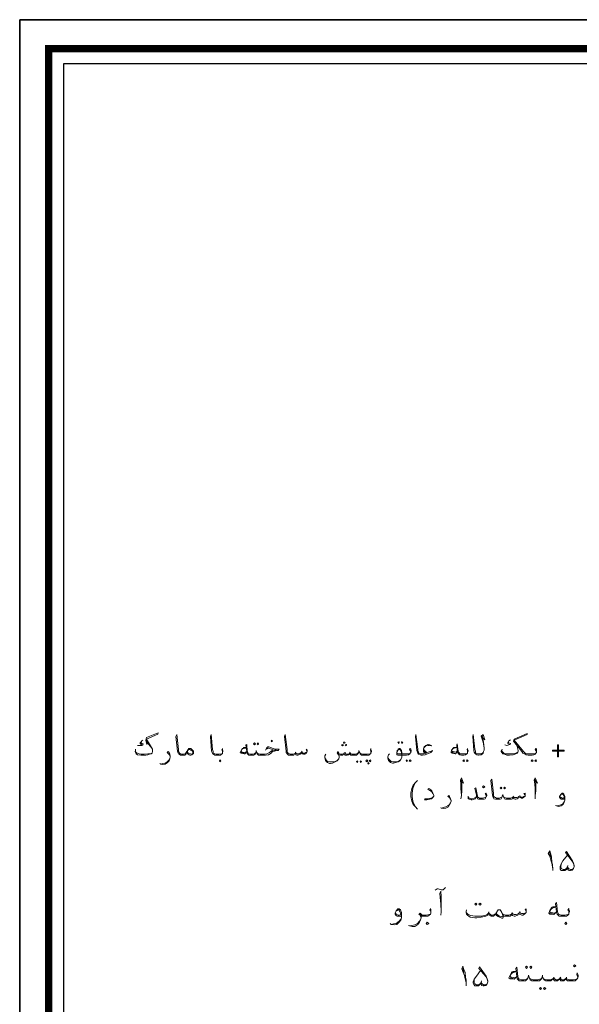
# Model space of a CAD drawing. Header units: metres. Extents: x -18 to 342, y 4 to 63.
# Tile 65 of 173: x 78 to 88, y 45 to 63. Entities that reach past the tile are written whole.
import ezdxf

# ---------------------------------------------------------------- set-up
doc = ezdxf.new("R2010")
doc.units = ezdxf.units.M
doc.header["$MEASUREMENT"] = 0
doc.layers.add('PDF4_KADR', color=7, linetype='Continuous')
doc.layers.add('PDF4_textt', color=7, linetype='Continuous')

msp = doc.modelspace()

# ---------------------------------------------------------------- linework, layer by layer
at = {"layer": 'PDF4_KADR', "lineweight": 25}
for points in [[(77.861, 4.013), (161.951, 4.013), (161.951, 63.476), (77.861, 63.476)], [(77.861, 63.476), (161.951, 63.476), (161.951, 4.013), (77.861, 4.013)], [(78.68, 4.832), (161.007, 4.832), (161.007, 62.657), (78.68, 62.657)]]:
    msp.add_lwpolyline(points, close=True, dxfattribs=at)
at = {"layer": 'PDF4_KADR', "lineweight": 0, "const_width": 0.135}
msp.add_lwpolyline([(78.401, 62.937), (78.401, 4.552), (161.277, 4.552), (161.277, 62.937)], close=True, dxfattribs=at)
at = {"layer": 'PDF4_textt', "lineweight": 20}
for points in [[(80.221, 50.079), (80.23, 49.983), (80.211, 50.06), (80.221, 50.108), (80.442, 50.195), (80.433, 50.175), (80.221, 50.079), (80.298, 49.954), (80.336, 49.896), (80.336, 49.867), (80.336, 49.858), (80.327, 49.819), (80.307, 49.809), (80.279, 49.8), (80.25, 49.79), (80.211, 49.78), (80.153, 49.78), (80.115, 49.78), (80.057, 49.79), (80.028, 49.809), (80.019, 49.829), (80.009, 49.848), (80.019, 49.877), (80.019, 49.896)], [(80.153, 50.06), (80.134, 50.05), (80.125, 50.031), (80.105, 50.012), (80.105, 50.002), (80.125, 49.983), (80.153, 49.973), (80.134, 49.963), (80.096, 49.963), (80.057, 49.963)], [(80.23, 50.05), (80.269, 49.983)], [(80.972, 49.829), (80.962, 49.809), (80.953, 49.8), (80.934, 49.78), (80.905, 49.78), (80.885, 49.78), (80.876, 49.78), (80.856, 49.78), (80.828, 49.8), (80.818, 49.809), (80.808, 49.829), (80.799, 49.858), (80.77, 50.127), (80.789, 50.166), (80.818, 49.886), (80.818, 49.848), (80.828, 49.829), (80.837, 49.819), (80.856, 49.809), (80.876, 49.8), (80.885, 49.8), (80.914, 49.8), (80.943, 49.809), (80.962, 49.829), (80.972, 49.848)], [(81.637, 49.829), (81.637, 49.848), (81.637, 49.867), (81.627, 49.877), (81.637, 49.906), (81.637, 49.886), (81.646, 49.858), (81.646, 49.848), (81.637, 49.829), (81.637, 49.809), (81.617, 49.8), (81.598, 49.78), (81.569, 49.78), (81.521, 49.78), (81.492, 49.78), (81.473, 49.8), (81.454, 49.809), (81.444, 49.829), (81.434, 49.858), (81.415, 50.127), (81.425, 50.166), (81.454, 49.886), (81.463, 49.848), (81.463, 49.829), (81.473, 49.819), (81.492, 49.809), (81.521, 49.8), (81.569, 49.8), (81.617, 49.809), (81.637, 49.809)], [(83.216, 49.858), (83.197, 49.886), (83.206, 49.896), (83.216, 49.867), (83.216, 49.858), (83.206, 49.838), (83.197, 49.819), (83.187, 49.809), (83.168, 49.8), (83.149, 49.8), (83.12, 49.809), (83.11, 49.819), (83.101, 49.829), (83.081, 49.8), (83.062, 49.79), (83.043, 49.78), (83.023, 49.78), (83.004, 49.79), (82.995, 49.8), (82.995, 49.819), (82.975, 49.8), (82.966, 49.78), (82.937, 49.78), (82.908, 49.78), (82.898, 49.78), (82.869, 49.78), (82.85, 49.8), (82.841, 49.809), (82.821, 49.829), (82.821, 49.858), (82.792, 50.127), (82.802, 50.166), (82.841, 49.886), (82.841, 49.848), (82.85, 49.829), (82.86, 49.819), (82.879, 49.809), (82.898, 49.8), (82.908, 49.8), (82.946, 49.8), (82.975, 49.809), (82.995, 49.819), (82.995, 49.829), (83.014, 49.809), (83.033, 49.809), (83.062, 49.809), (83.081, 49.819), (83.101, 49.829), (83.11, 49.838), (83.12, 49.829), (83.139, 49.819), (83.168, 49.819), (83.187, 49.829), (83.206, 49.838)], [(85.537, 49.954), (85.499, 49.973), (85.47, 49.983), (85.46, 49.983), (85.422, 49.963), (85.393, 49.935), (85.383, 49.896), (85.383, 49.867), (85.383, 49.848), (85.402, 49.819), (85.393, 49.809), (85.364, 49.809), (85.345, 49.809), (85.335, 49.809), (85.316, 49.809), (85.296, 49.819), (85.287, 49.838), (85.277, 49.858), (85.277, 49.896), (85.239, 50.166), (85.229, 50.127), (85.258, 49.867), (85.268, 49.838), (85.277, 49.819), (85.287, 49.8), (85.316, 49.79), (85.335, 49.78), (85.345, 49.78), (85.364, 49.78), (85.412, 49.79), (85.441, 49.8), (85.518, 49.829), (85.537, 49.848), (85.547, 49.867), (85.508, 49.848), (85.441, 49.829), (85.412, 49.858), (85.393, 49.877), (85.383, 49.906)], [(86.471, 50.146), (86.5, 50.021), (86.51, 49.915), (86.51, 49.877), (86.5, 49.848), (86.491, 49.819), (86.471, 49.8), (86.452, 49.79), (86.414, 49.78), (86.404, 49.78), (86.375, 49.79), (86.356, 49.8), (86.337, 49.819), (86.327, 49.838), (86.317, 49.867), (86.298, 50.127), (86.308, 50.166), (86.337, 49.896), (86.346, 49.858), (86.346, 49.838), (86.356, 49.819), (86.385, 49.809), (86.404, 49.809), (86.443, 49.809), (86.462, 49.809), (86.491, 49.829), (86.5, 49.848)], [(86.452, 50.137), (86.52, 50.069), (86.491, 50.166), (86.452, 50.137), (86.491, 50.021), (86.51, 49.915)], [(87.001, 50.069), (86.972, 50.05), (86.963, 50.031), (86.953, 50.012), (86.953, 50.002), (86.963, 49.992), (86.992, 49.983), (86.972, 49.973), (86.934, 49.963), (86.895, 49.973)], [(87.483, 49.829), (87.483, 49.848), (87.473, 49.867), (87.463, 49.886), (87.473, 49.906), (87.483, 49.896), (87.483, 49.867), (87.483, 49.858), (87.483, 49.829), (87.473, 49.819), (87.463, 49.8), (87.435, 49.79), (87.406, 49.78), (87.367, 49.78), (87.329, 49.78), (87.29, 49.79), (87.271, 49.8), (87.232, 49.819), (87.213, 49.848), (87.059, 50.041), (87.069, 50.079), (87.309, 50.185), (87.309, 50.166), (87.069, 50.06), (87.242, 49.848), (87.271, 49.819), (87.3, 49.809), (87.329, 49.809), (87.367, 49.809), (87.415, 49.809), (87.463, 49.809), (87.473, 49.819)], [(80.327, 49.819), (80.288, 49.809), (80.25, 49.809), (80.182, 49.8), (80.125, 49.8), (80.086, 49.809), (80.047, 49.819), (80.028, 49.829), (80.019, 49.858), (80.019, 49.867)], [(80.125, 50.031), (80.125, 50.012), (80.134, 50.002), (80.163, 49.992), (80.153, 49.973)], [(80.23, 50.021), (80.298, 49.944), (80.336, 49.896)], [(80.982, 49.867), (81.001, 49.877), (81.02, 49.886), (81.03, 49.886), (81.049, 49.877), (81.059, 49.877), (81.078, 49.858), (81.088, 49.829), (81.078, 49.809), (81.068, 49.8), (81.039, 49.809), (81.001, 49.819), (80.982, 49.848)], [(82.08, 49.915), (82.031, 49.906), (82.003, 49.896), (81.983, 49.858), (81.983, 49.848), (82.003, 49.838), (82.06, 49.829), (82.089, 49.848), (82.051, 49.809), (82.041, 49.809), (81.983, 49.819), (81.964, 49.829), (81.983, 49.867), (82.003, 49.906), (82.022, 49.915), (82.031, 49.925), (82.08, 49.925)], [(82.436, 49.877), (82.465, 49.925), (82.484, 49.935), (82.503, 49.935), (82.58, 49.906), (82.619, 49.896), (82.648, 49.896), (82.696, 49.896), (82.677, 49.867), (82.648, 49.867), (82.609, 49.858), (82.571, 49.848), (82.542, 49.819), (82.494, 49.79), (82.436, 49.78), (82.369, 49.78), (82.34, 49.78), (82.311, 49.78), (82.292, 49.8), (82.282, 49.809), (82.272, 49.838), (82.263, 49.867), (82.263, 49.838), (82.253, 49.809), (82.243, 49.8), (82.214, 49.78), (82.195, 49.78), (82.157, 49.78), (82.128, 49.78), (82.109, 49.8), (82.099, 49.809), (82.089, 49.848), (82.07, 49.973), (82.089, 49.983), (82.099, 49.848), (82.109, 49.829), (82.118, 49.809), (82.128, 49.809), (82.157, 49.8), (82.195, 49.8), (82.234, 49.809), (82.243, 49.819), (82.253, 49.829)], [(82.282, 49.829), (82.292, 49.819), (82.301, 49.809), (82.34, 49.8), (82.369, 49.8), (82.417, 49.8), (82.465, 49.809), (82.513, 49.829), (82.561, 49.867), (82.6, 49.877), (82.638, 49.877), (82.6, 49.877), (82.503, 49.915), (82.484, 49.915), (82.455, 49.896)], [(84.401, 49.829), (84.401, 49.848), (84.401, 49.867), (84.391, 49.877), (84.401, 49.906), (84.401, 49.886), (84.41, 49.858), (84.41, 49.848), (84.401, 49.829), (84.401, 49.809), (84.381, 49.8), (84.362, 49.78), (84.333, 49.78), (84.285, 49.78), (84.256, 49.78), (84.227, 49.78), (84.208, 49.8), (84.199, 49.809), (84.189, 49.838), (84.179, 49.867), (84.179, 49.838), (84.16, 49.809), (84.15, 49.8), (84.131, 49.78), (84.102, 49.78), (84.073, 49.78), (84.044, 49.78), (84.025, 49.78), (84.006, 49.8), (83.996, 49.809), (83.987, 49.79), (83.958, 49.78), (83.938, 49.78), (83.919, 49.78), (83.91, 49.8), (83.9, 49.819), (83.89, 49.8), (83.871, 49.78), (83.852, 49.78), (83.833, 49.78), (83.804, 49.79), (83.784, 49.829)], [(85.142, 49.829), (85.142, 49.848), (85.133, 49.867), (85.123, 49.886), (85.133, 49.906), (85.142, 49.896), (85.152, 49.867), (85.152, 49.858), (85.142, 49.829), (85.133, 49.819), (85.123, 49.8), (85.104, 49.79), (85.065, 49.78), (85.027, 49.78), (84.911, 49.78), (84.902, 49.78), (84.882, 49.79), (84.882, 49.8), (84.882, 49.809), (84.882, 49.838), (84.902, 49.867), (84.911, 49.896), (84.93, 49.906), (84.94, 49.906), (84.95, 49.896), (84.969, 49.867), (84.979, 49.829), (84.979, 49.8)], [(84.882, 49.858), (84.902, 49.877), (84.921, 49.896), (84.93, 49.896), (84.95, 49.877), (84.959, 49.858), (84.969, 49.829), (84.979, 49.761)], [(85.431, 49.809), (85.412, 49.838), (85.383, 49.867)], [(85.393, 49.925), (85.422, 49.954), (85.47, 49.963), (85.489, 49.963), (85.528, 49.954)], [(86.009, 49.848), (85.98, 49.809), (85.971, 49.809), (85.913, 49.819), (85.894, 49.829), (85.894, 49.838), (85.903, 49.877), (85.932, 49.915), (85.942, 49.925), (85.961, 49.925), (86, 49.925), (85.951, 49.915), (85.932, 49.906), (85.903, 49.867), (85.903, 49.858), (85.913, 49.848), (85.932, 49.848), (85.99, 49.838), (86.009, 49.858)], [(86.202, 49.829), (86.202, 49.848), (86.202, 49.867), (86.192, 49.886), (86.202, 49.906), (86.202, 49.896), (86.211, 49.867), (86.211, 49.858), (86.202, 49.829), (86.202, 49.819), (86.183, 49.8), (86.163, 49.79), (86.134, 49.78), (86.086, 49.78), (86.057, 49.79), (86.038, 49.8), (86.028, 49.819), (86.009, 49.848), (86, 49.973), (86.009, 49.992), (86.028, 49.858), (86.038, 49.829), (86.048, 49.819), (86.057, 49.809), (86.086, 49.809), (86.134, 49.809), (86.183, 49.809), (86.202, 49.819)], [(87.097, 50.002), (87.126, 49.944), (87.136, 49.896), (87.146, 49.867), (87.146, 49.858), (87.136, 49.838), (87.126, 49.819), (87.097, 49.809), (87.049, 49.79), (86.982, 49.78), (86.934, 49.78), (86.886, 49.8), (86.857, 49.809), (86.837, 49.829), (86.828, 49.848), (86.828, 49.858), (86.837, 49.877), (86.847, 49.896)], [(87.136, 49.838), (87.107, 49.819), (87.049, 49.809), (86.972, 49.809), (86.943, 49.809), (86.905, 49.809), (86.876, 49.819), (86.857, 49.838), (86.837, 49.858), (86.837, 49.877)], [(86.963, 50.031), (86.963, 50.021), (86.972, 50.012), (87.001, 50.002), (86.992, 49.983)], [(80.664, 49.752), (80.654, 49.78), (80.635, 49.809), (80.606, 49.829), (80.625, 49.848), (80.645, 49.829), (80.654, 49.8), (80.664, 49.761), (80.664, 49.752), (80.654, 49.713), (80.645, 49.675), (80.616, 49.646), (80.568, 49.617), (80.529, 49.607), (80.49, 49.617), (80.471, 49.626)], [(80.49, 49.617), (80.519, 49.626), (80.568, 49.636), (80.606, 49.655), (80.645, 49.694), (80.654, 49.713)], [(82.041, 49.819), (81.983, 49.829)], [(83.004, 49.838), (82.995, 49.829)], [(83.12, 49.858), (83.11, 49.838)], [(83.804, 49.79), (83.813, 49.761), (83.813, 49.742), (83.804, 49.713), (83.775, 49.675), (83.736, 49.655), (83.688, 49.636), (83.65, 49.626), (83.63, 49.626), (83.592, 49.646), (83.572, 49.655), (83.553, 49.684), (83.544, 49.732), (83.544, 49.771), (83.563, 49.8)], [(83.544, 49.742), (83.553, 49.713), (83.572, 49.684), (83.592, 49.665), (83.63, 49.655), (83.65, 49.655), (83.698, 49.655), (83.736, 49.665), (83.775, 49.684), (83.804, 49.713)], [(84.17, 49.829), (84.16, 49.819), (84.141, 49.809), (84.112, 49.8), (84.073, 49.8), (84.044, 49.8), (84.025, 49.809), (84.016, 49.819), (84.006, 49.829), (83.996, 49.809), (83.977, 49.8), (83.948, 49.8), (83.929, 49.809), (83.919, 49.829), (83.9, 49.819), (83.89, 49.809), (83.861, 49.8), (83.833, 49.8), (83.813, 49.809), (83.804, 49.819), (83.794, 49.848), (83.775, 49.819), (83.804, 49.78), (83.813, 49.761)], [(83.919, 49.838), (83.919, 49.829)], [(84.016, 49.838), (84.006, 49.829)], [(84.189, 49.829), (84.199, 49.819), (84.218, 49.809), (84.247, 49.8), (84.285, 49.8), (84.333, 49.8), (84.381, 49.809), (84.401, 49.809)], [(84.979, 49.78), (84.979, 49.761), (84.979, 49.742), (84.959, 49.703), (84.94, 49.675), (84.911, 49.655), (84.863, 49.646), (84.825, 49.636), (84.805, 49.636), (84.767, 49.646), (84.747, 49.665), (84.728, 49.684), (84.719, 49.723), (84.719, 49.752), (84.728, 49.79), (84.747, 49.809)], [(84.959, 49.703), (84.93, 49.675), (84.902, 49.665), (84.853, 49.655), (84.815, 49.655), (84.776, 49.665), (84.747, 49.694), (84.719, 49.732), (84.719, 49.752)], [(84.882, 49.829), (84.882, 49.819), (84.902, 49.809), (84.911, 49.809), (85.027, 49.809), (85.075, 49.809), (85.123, 49.809), (85.133, 49.819)], [(85.971, 49.819), (85.903, 49.838)], [(86.067, 49.309), (86.125, 49.26), (86.086, 49.357), (86.067, 49.318), (86.077, 49.251), (86.077, 49.154), (86.086, 49.029), (86.077, 48.971)], [(86.086, 49.029), (86.096, 49.116), (86.096, 49.26), (86.086, 49.328)], [(87.271, 49.039), (87.252, 49.068), (87.271, 49.077), (87.271, 49.048), (87.271, 49.039), (87.271, 49.02), (87.252, 49), (87.242, 48.991), (87.223, 48.981), (87.203, 48.981), (87.184, 48.991), (87.165, 49), (87.155, 49.01), (87.146, 48.981), (87.126, 48.971), (87.097, 48.962), (87.088, 48.962), (87.069, 48.971), (87.049, 48.981), (87.049, 49), (87.04, 48.971), (87.02, 48.962), (86.992, 48.962), (86.963, 48.962), (86.934, 48.962), (86.905, 48.962), (86.886, 48.971), (86.876, 48.991), (86.866, 49.02), (86.857, 49.048), (86.847, 49.02), (86.837, 48.991), (86.828, 48.971), (86.809, 48.962), (86.78, 48.962), (86.751, 48.962), (86.741, 48.962), (86.722, 48.962), (86.693, 48.971), (86.683, 48.991), (86.674, 49.01), (86.664, 49.039), (86.635, 49.309), (86.654, 49.337), (86.683, 49.068), (86.683, 49.029), (86.693, 49.01), (86.703, 49), (86.722, 48.991), (86.741, 48.981), (86.751, 48.981), (86.789, 48.981), (86.818, 48.991), (86.837, 49), (86.847, 49.01)], [(87.454, 49.309), (87.502, 49.26), (87.463, 49.357), (87.444, 49.318), (87.454, 49.251), (87.463, 49.154), (87.463, 49.029), (87.463, 48.971)], [(87.463, 49.029), (87.473, 49.116), (87.473, 49.26), (87.463, 49.328)], [(85.229, 49.27), (85.191, 49.222), (85.162, 49.164), (85.142, 49.077), (85.142, 49.01), (85.162, 48.923), (85.191, 48.865), (85.229, 48.817), (85.268, 48.779)], [(85.229, 48.817), (85.2, 48.875), (85.181, 48.923), (85.171, 49.01), (85.171, 49.077), (85.181, 49.164), (85.2, 49.212), (85.229, 49.27), (85.268, 49.309)], [(85.576, 49.029), (85.556, 49.068), (85.537, 49.097), (85.499, 49.126), (85.46, 49.145), (85.479, 49.164), (85.518, 49.135), (85.537, 49.116), (85.556, 49.077), (85.576, 49.029), (85.576, 49.02), (85.566, 49.01), (85.556, 48.991), (85.528, 48.971), (85.499, 48.962), (85.441, 48.952), (85.402, 48.952), (85.412, 48.971), (85.47, 48.971), (85.518, 48.981), (85.547, 48.991), (85.566, 49.01)], [(86.549, 49.01), (86.549, 49.02), (86.539, 49.048), (86.529, 49.058), (86.539, 49.077), (86.549, 49.068), (86.558, 49.039), (86.558, 49.029), (86.549, 49.01), (86.539, 48.991), (86.529, 48.971), (86.51, 48.962), (86.471, 48.962), (86.433, 48.962), (86.423, 48.962), (86.404, 48.962), (86.385, 48.971), (86.375, 49.01), (86.337, 49.164), (86.356, 49.174), (86.385, 49.02), (86.394, 49), (86.404, 48.991), (86.423, 48.981), (86.433, 48.981), (86.481, 48.981), (86.529, 48.991), (86.539, 48.991)], [(85.894, 48.933), (85.884, 48.962), (85.865, 48.991), (85.836, 49.01), (85.855, 49.029), (85.865, 49.01), (85.884, 48.971), (85.894, 48.943), (85.894, 48.923), (85.884, 48.894), (85.865, 48.856), (85.845, 48.817), (85.797, 48.798), (85.759, 48.788), (85.711, 48.798), (85.701, 48.808)], [(86.366, 49.048), (86.366, 49.01), (86.356, 48.991), (86.346, 48.971), (86.327, 48.962), (86.288, 48.952), (86.269, 48.952), (86.231, 48.962), (86.211, 48.971), (86.211, 48.991), (86.211, 49), (86.211, 49.02)], [(86.211, 49), (86.231, 48.981), (86.269, 48.971), (86.279, 48.971), (86.327, 48.981), (86.346, 48.991), (86.356, 48.991)], [(86.866, 49.01), (86.876, 49), (86.895, 48.991), (86.924, 48.981), (86.963, 48.981), (87.001, 48.981), (87.03, 48.991), (87.049, 49), (87.049, 49.01), (87.069, 48.991), (87.088, 48.991), (87.117, 48.991), (87.146, 49), (87.155, 49.01), (87.175, 49.02), (87.184, 49.01), (87.194, 49), (87.232, 49), (87.252, 49.01), (87.271, 49.02)], [(87.059, 49.02), (87.049, 49.01)], [(87.175, 49.029), (87.175, 49.02)], [(88.012, 48.962), (87.993, 48.962), (87.964, 48.962), (87.945, 48.962), (87.935, 48.971), (87.926, 48.981), (87.916, 49), (87.916, 49.01), (87.935, 49.048), (87.955, 49.068), (87.964, 49.077), (87.974, 49.077), (87.993, 49.058), (88.012, 49.02), (88.012, 48.971), (88.012, 48.943), (88.003, 48.904), (87.984, 48.865), (87.945, 48.837), (87.897, 48.827), (87.858, 48.837), (87.839, 48.846)], [(87.935, 49.039), (87.945, 49.048), (87.964, 49.058), (87.974, 49.058), (87.993, 49.029), (88.003, 49.01), (88.003, 48.991), (88.012, 48.943), (88.003, 48.914), (87.974, 48.875), (87.935, 48.856), (87.897, 48.846), (87.858, 48.837)], [(88.003, 48.991), (87.984, 48.981), (87.964, 48.981), (87.945, 48.991), (87.926, 49), (87.926, 49.01)], [(85.72, 48.798), (85.749, 48.808), (85.797, 48.817), (85.836, 48.837), (85.865, 48.865), (85.884, 48.894)], [(87.791, 47.633), (87.791, 47.652), (87.781, 47.7), (87.772, 47.768), (87.752, 47.825), (87.733, 47.902), (87.704, 47.951), (87.733, 47.999), (87.752, 47.941), (87.762, 47.883), (87.772, 47.796), (87.781, 47.748), (87.791, 47.652)], [(87.724, 47.97), (87.752, 47.883)], [(88.176, 47.671), (88.138, 47.652), (88.118, 47.652), (88.08, 47.671), (88.061, 47.7), (88.061, 47.671), (88.041, 47.652), (88.012, 47.633), (87.984, 47.633), (87.974, 47.633), (87.945, 47.633), (87.926, 47.662), (87.926, 47.69), (87.926, 47.71), (87.945, 47.758), (87.974, 47.816), (88.061, 47.922)], [(88.07, 47.729), (88.061, 47.7), (88.061, 47.671), (88.08, 47.642), (88.099, 47.633), (88.118, 47.633), (88.147, 47.642), (88.176, 47.671), (88.186, 47.71), (88.186, 47.729), (88.176, 47.768), (88.157, 47.816), (88.041, 47.989), (88.022, 47.97), (88.147, 47.806), (88.176, 47.768), (88.186, 47.71)], [(88.061, 47.7), (88.041, 47.671), (88.012, 47.652), (87.984, 47.652), (87.945, 47.671), (87.935, 47.7), (87.945, 47.758)], [(85.595, 47.267), (85.634, 47.296), (85.653, 47.296), (85.711, 47.276), (85.72, 47.276), (85.749, 47.276), (85.788, 47.315)], [(85.701, 46.804), (85.711, 46.862), (85.711, 46.968), (85.711, 47.151), (85.701, 47.247), (85.682, 47.209), (85.691, 47.132), (85.701, 47.016), (85.711, 46.872)], [(87.849, 46.949), (87.791, 46.939), (87.762, 46.92), (87.733, 46.881), (87.733, 46.872), (87.733, 46.862), (87.752, 46.853), (87.829, 46.843), (87.858, 46.862), (87.81, 46.814), (87.733, 46.824), (87.714, 46.843), (87.733, 46.891), (87.762, 46.939), (87.772, 46.949), (87.791, 46.959), (87.849, 46.959)], [(88.09, 46.843), (88.09, 46.862), (88.09, 46.881), (88.07, 46.901), (88.09, 46.93), (88.09, 46.91), (88.099, 46.881), (88.099, 46.862), (88.09, 46.843), (88.09, 46.824), (88.07, 46.804), (88.041, 46.785), (88.003, 46.785), (87.955, 46.785), (87.945, 46.785), (87.907, 46.785), (87.887, 46.804), (87.868, 46.824), (87.858, 46.862), (87.839, 47.016), (87.858, 47.036), (87.878, 46.862), (87.887, 46.843), (87.897, 46.824), (87.907, 46.814), (87.945, 46.804), (87.955, 46.804), (88.012, 46.804), (88.07, 46.814), (88.09, 46.824)], [(84.969, 46.785), (84.94, 46.785), (84.911, 46.785), (84.892, 46.785), (84.873, 46.795), (84.863, 46.804), (84.853, 46.824), (84.853, 46.843), (84.873, 46.881), (84.902, 46.92), (84.911, 46.92), (84.93, 46.92), (84.95, 46.901), (84.969, 46.853), (84.969, 46.804), (84.969, 46.756), (84.959, 46.708), (84.93, 46.67), (84.882, 46.631), (84.834, 46.621), (84.776, 46.631), (84.757, 46.65)], [(84.873, 46.881), (84.892, 46.891), (84.911, 46.901), (84.921, 46.901), (84.94, 46.872), (84.95, 46.843), (84.959, 46.824), (84.969, 46.756), (84.959, 46.727), (84.93, 46.689), (84.873, 46.65), (84.825, 46.641), (84.786, 46.631)], [(84.959, 46.814), (84.93, 46.804), (84.911, 46.804), (84.882, 46.814), (84.873, 46.824), (84.863, 46.843)], [(85.518, 46.843), (85.518, 46.862), (85.508, 46.881), (85.499, 46.901), (85.508, 46.93), (85.518, 46.91), (85.518, 46.881), (85.518, 46.862), (85.518, 46.843), (85.508, 46.824), (85.489, 46.804), (85.46, 46.785), (85.422, 46.785), (85.374, 46.785), (85.354, 46.785), (85.335, 46.785), (85.335, 46.756), (85.325, 46.718), (85.306, 46.67), (85.277, 46.631), (85.219, 46.593), (85.171, 46.593), (85.123, 46.602), (85.104, 46.612)], [(85.335, 46.766), (85.325, 46.785), (85.316, 46.804), (85.296, 46.814), (85.316, 46.843), (85.345, 46.814), (85.364, 46.804), (85.374, 46.804), (85.431, 46.804), (85.489, 46.814), (85.508, 46.824)], [(85.354, 46.795), (85.325, 46.804), (85.306, 46.824)], [(87.29, 46.881), (87.271, 46.91), (87.29, 46.92), (87.29, 46.891), (87.29, 46.881), (87.29, 46.853), (87.271, 46.833), (87.261, 46.824), (87.232, 46.804), (87.213, 46.804), (87.184, 46.814), (87.165, 46.824), (87.155, 46.843), (87.136, 46.804), (87.117, 46.795), (87.088, 46.785), (87.069, 46.785), (87.04, 46.795), (87.03, 46.804), (87.02, 46.824), (87.011, 46.804), (86.992, 46.785), (86.953, 46.785), (86.914, 46.785), (86.905, 46.785), (86.876, 46.785), (86.857, 46.804), (86.847, 46.833), (86.818, 46.881), (86.809, 46.901), (86.799, 46.901), (86.78, 46.901), (86.77, 46.901), (86.76, 46.881), (86.741, 46.853), (86.722, 46.824), (86.703, 46.804), (86.683, 46.785), (86.664, 46.785), (86.654, 46.785), (86.635, 46.785), (86.626, 46.795), (86.606, 46.804), (86.606, 46.824), (86.597, 46.862), (86.587, 46.833), (86.577, 46.804), (86.568, 46.795), (86.539, 46.785), (86.452, 46.766), (86.375, 46.756), (86.337, 46.756), (86.25, 46.766), (86.202, 46.804), (86.183, 46.824), (86.173, 46.853), (86.173, 46.872), (86.183, 46.901)], [(86.173, 46.853), (86.211, 46.814), (86.26, 46.795), (86.337, 46.785), (86.366, 46.785), (86.462, 46.785), (86.539, 46.804), (86.568, 46.814), (86.587, 46.833)], [(86.722, 46.824), (86.712, 46.824), (86.703, 46.814), (86.664, 46.804), (86.645, 46.804), (86.626, 46.814), (86.606, 46.833)], [(86.857, 46.804), (86.866, 46.776), (86.866, 46.766), (86.857, 46.747), (86.837, 46.747), (86.799, 46.766), (86.77, 46.776), (86.741, 46.795), (86.722, 46.824), (86.741, 46.853)], [(86.818, 46.881), (86.837, 46.853), (86.857, 46.795), (86.857, 46.785), (86.847, 46.776), (86.837, 46.776), (86.799, 46.785), (86.78, 46.795), (86.751, 46.814), (86.732, 46.843)], [(86.847, 46.833), (86.857, 46.824), (86.876, 46.814), (86.905, 46.804), (86.914, 46.804), (86.972, 46.804), (87.001, 46.814), (87.02, 46.824), (87.03, 46.843), (87.049, 46.824), (87.069, 46.814), (87.107, 46.814), (87.136, 46.824), (87.155, 46.843), (87.175, 46.853), (87.184, 46.843), (87.203, 46.833), (87.242, 46.833), (87.271, 46.843), (87.29, 46.853)], [(87.03, 46.853), (87.03, 46.843)], [(87.175, 46.872), (87.175, 46.853)], [(87.81, 46.824), (87.733, 46.843)], [(85.123, 46.602), (85.162, 46.612), (85.219, 46.621), (85.268, 46.65), (85.306, 46.689), (85.325, 46.718)], [(86.173, 45.485), (86.173, 45.504), (86.173, 45.552), (86.154, 45.62), (86.144, 45.678), (86.115, 45.755), (86.096, 45.803), (86.115, 45.851), (86.134, 45.793), (86.154, 45.735), (86.163, 45.649), (86.173, 45.601), (86.173, 45.504)], [(86.462, 45.581), (86.452, 45.552), (86.452, 45.523), (86.462, 45.495), (86.491, 45.485), (86.51, 45.485), (86.539, 45.495), (86.568, 45.523), (86.577, 45.562), (86.577, 45.581), (86.568, 45.62), (86.549, 45.668), (86.423, 45.841), (86.414, 45.812), (86.539, 45.658), (86.568, 45.62), (86.577, 45.562)], [(86.115, 45.812), (86.134, 45.735)], [(86.568, 45.523), (86.529, 45.504), (86.5, 45.504), (86.471, 45.523), (86.452, 45.552), (86.443, 45.523), (86.423, 45.504), (86.404, 45.485), (86.375, 45.485), (86.366, 45.485), (86.337, 45.485), (86.317, 45.514), (86.308, 45.543), (86.308, 45.562), (86.327, 45.61), (86.366, 45.668), (86.443, 45.774)], [(87.107, 45.745), (87.049, 45.735), (87.02, 45.716), (86.992, 45.678), (86.992, 45.668), (86.992, 45.658), (87.011, 45.649), (87.088, 45.639), (87.117, 45.658), (87.069, 45.61), (86.992, 45.62), (86.972, 45.639), (86.992, 45.687), (87.02, 45.735), (87.03, 45.745), (87.049, 45.755), (87.107, 45.755)], [(88.253, 45.639), (88.253, 45.658), (88.244, 45.678), (88.234, 45.697), (88.244, 45.726), (88.253, 45.706), (88.263, 45.678), (88.263, 45.658), (88.253, 45.639), (88.244, 45.62), (88.224, 45.601), (88.205, 45.581), (88.167, 45.581), (88.109, 45.581), (88.09, 45.581), (88.061, 45.581), (88.041, 45.601), (88.022, 45.62), (88.012, 45.601), (87.993, 45.581), (87.974, 45.581), (87.964, 45.581), (87.935, 45.581), (87.926, 45.601), (87.916, 45.62), (87.897, 45.601), (87.878, 45.581), (87.849, 45.581), (87.839, 45.581), (87.82, 45.581), (87.81, 45.601), (87.791, 45.62), (87.772, 45.601), (87.752, 45.581), (87.733, 45.581), (87.724, 45.581), (87.685, 45.581), (87.656, 45.581), (87.627, 45.601), (87.618, 45.62), (87.598, 45.649), (87.598, 45.687), (87.589, 45.649), (87.579, 45.62), (87.56, 45.601), (87.541, 45.581), (87.502, 45.581), (87.463, 45.581), (87.425, 45.581), (87.396, 45.581), (87.367, 45.601), (87.358, 45.62), (87.348, 45.649), (87.338, 45.687), (87.329, 45.649), (87.319, 45.62), (87.3, 45.601), (87.28, 45.581), (87.242, 45.581), (87.203, 45.581), (87.165, 45.581), (87.146, 45.601), (87.126, 45.62), (87.117, 45.658), (87.097, 45.812), (87.117, 45.832), (87.136, 45.658), (87.146, 45.639), (87.155, 45.62), (87.165, 45.61), (87.203, 45.601), (87.252, 45.601), (87.29, 45.61), (87.309, 45.62), (87.319, 45.639)], [(86.452, 45.552), (86.433, 45.523), (86.404, 45.504), (86.366, 45.504), (86.337, 45.523), (86.327, 45.552), (86.327, 45.61)], [(87.069, 45.62), (86.992, 45.639)], [(87.579, 45.639), (87.569, 45.62), (87.55, 45.61), (87.512, 45.601), (87.463, 45.601), (87.425, 45.601), (87.386, 45.61), (87.367, 45.62), (87.348, 45.639)], [(87.608, 45.639), (87.618, 45.62), (87.637, 45.61), (87.675, 45.601), (87.724, 45.601), (87.743, 45.601), (87.772, 45.61), (87.791, 45.62), (87.81, 45.639), (87.82, 45.62), (87.849, 45.601), (87.868, 45.601), (87.897, 45.61), (87.916, 45.62), (87.926, 45.639), (87.945, 45.61), (87.964, 45.601), (87.993, 45.601), (88.022, 45.62), (88.041, 45.639), (88.041, 45.62), (88.061, 45.61), (88.09, 45.601), (88.109, 45.601), (88.167, 45.601), (88.224, 45.61), (88.244, 45.62)], [(87.81, 45.649), (87.81, 45.639)], [(87.935, 45.649), (87.926, 45.639)], [(88.041, 45.649), (88.041, 45.639)]]:
    msp.add_lwpolyline(points, dxfattribs=at)
for points in [[(82.552, 50.031), (82.571, 50.05), (82.552, 50.06), (82.542, 50.05)], [(80.972, 49.829), (80.982, 49.858), (81.001, 49.886), (81.011, 49.906), (81.02, 49.906), (81.03, 49.906), (81.049, 49.906), (81.078, 49.877), (81.097, 49.858), (81.097, 49.829), (81.097, 49.809), (81.078, 49.8), (81.068, 49.79), (81.049, 49.78), (81.03, 49.78), (81.02, 49.79), (80.991, 49.809)], [(82.234, 50.012), (82.253, 49.992), (82.234, 49.973), (82.214, 49.992)], [(82.301, 50.012), (82.311, 49.992), (82.301, 49.973), (82.282, 49.992)], [(83.871, 49.954), (83.89, 49.973), (83.871, 49.983), (83.852, 49.973)], [(83.9, 50.002), (83.919, 50.012), (83.9, 50.031), (83.89, 50.012)], [(83.938, 49.954), (83.948, 49.973), (83.938, 49.983), (83.919, 49.973)], [(84.921, 50.002), (84.93, 50.021), (84.921, 50.031), (84.902, 50.021)], [(84.979, 50.002), (84.998, 50.021), (84.979, 50.031), (84.969, 50.021)], [(87.781, 49.877), (88.003, 49.877), (88.003, 49.858), (87.781, 49.858)], [(87.897, 49.973), (87.897, 49.752), (87.878, 49.752), (87.878, 49.973)], [(81.588, 49.655), (81.608, 49.675), (81.588, 49.694), (81.579, 49.675)], [(84.324, 49.694), (84.343, 49.675), (84.324, 49.655), (84.304, 49.675)], [(84.391, 49.694), (84.401, 49.675), (84.391, 49.655), (84.372, 49.675)], [(85.065, 49.694), (85.085, 49.675), (85.065, 49.665), (85.056, 49.675)], [(85.133, 49.694), (85.152, 49.675), (85.133, 49.665), (85.113, 49.675)], [(86.134, 49.694), (86.144, 49.675), (86.134, 49.665), (86.115, 49.675)], [(86.192, 49.694), (86.211, 49.675), (86.192, 49.665), (86.183, 49.675)], [(87.406, 49.694), (87.425, 49.675), (87.406, 49.665), (87.386, 49.675)], [(87.473, 49.694), (87.483, 49.675), (87.473, 49.665), (87.454, 49.675)], [(84.15, 49.675), (84.16, 49.665), (84.15, 49.646), (84.131, 49.665)], [(84.208, 49.675), (84.227, 49.665), (84.208, 49.646), (84.199, 49.665)], [(84.353, 49.646), (84.372, 49.626), (84.353, 49.617), (84.343, 49.626)], [(86.5, 49.174), (86.52, 49.193), (86.5, 49.212), (86.481, 49.193)], [(86.828, 49.183), (86.837, 49.174), (86.828, 49.154), (86.809, 49.174)], [(86.886, 49.183), (86.905, 49.174), (86.886, 49.154), (86.876, 49.174)], [(86.356, 47.026), (86.375, 47.007), (86.356, 46.987), (86.337, 47.007)], [(86.433, 47.026), (86.452, 47.007), (86.433, 46.987), (86.414, 47.007)], [(85.451, 46.631), (85.479, 46.65), (85.451, 46.67), (85.431, 46.65)], [(88.032, 46.631), (88.051, 46.65), (88.032, 46.67), (88.012, 46.65)], [(87.3, 45.851), (87.319, 45.832), (87.3, 45.812), (87.28, 45.832)], [(87.377, 45.851), (87.396, 45.832), (87.377, 45.812), (87.358, 45.832)], [(88.195, 45.841), (88.215, 45.861), (88.195, 45.88), (88.176, 45.861)], [(87.56, 45.456), (87.579, 45.437), (87.56, 45.418), (87.541, 45.437)], [(87.637, 45.456), (87.656, 45.437), (87.637, 45.418), (87.618, 45.437)]]:
    msp.add_lwpolyline(points, close=True, dxfattribs=at)

doc.saveas('drawing.dxf')
